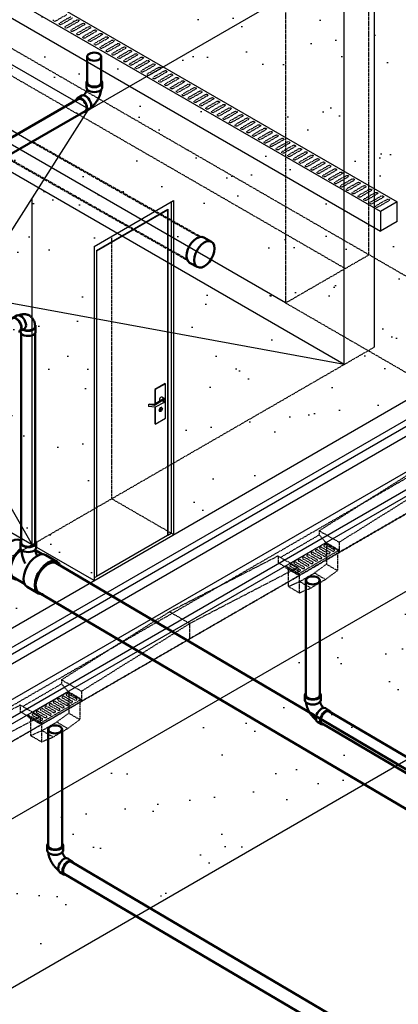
# Model space of a CAD drawing. Header units: inches. Extents: x -17970 to 20481, y 167 to 1796.
# Tile 14 of 29: x 1281 to 1376, y 651 to 899. Entities that reach past the tile are written whole.
import ezdxf

# ---------------------------------------------------------------- set-up
doc = ezdxf.new("R2010")
doc.units = ezdxf.units.IN
doc.header["$LTSCALE"] = 0.4
doc.header["$MEASUREMENT"] = 0
for name, pattern in [('Dash - 1_16_', [0.1875, 0.125, -0.0625]), ('Dot 1_32_', [0.03125, 0, -0.03125]), ('HIDDEN2', [0.1875, 0.125, -0.0625])]:
    doc.linetypes.add(name, pattern=pattern)
for name, color, linetype in [('G-ANNO-TTLB', 7, 'Continuous'), ('M-DETL-LIGHT', 1, 'Continuous'), ('P-PIPE', 3, 'Continuous')]:
    doc.layers.add(name, color=color, linetype=linetype)
doc.layers.add('M-SECT-PATT', color=9, linetype='Continuous', lineweight=18, true_color=0x808080)

# ---------------------------------------------------------------- blocks, each defined once
blk = doc.blocks.new('Bend - PVC - Sch 40 - DWV_USACE - Standard-V18-DRAINAGE ISOMETRIC')
at = {"layer": 'P-PIPE', "color": 90, "lineweight": 50}
for p, q in [((2353.53, -395.53), (2353.53, -396.75)), ((2357.48, -396.75), (2357.48, -395.53)), ((2359.72, -399.4), (2358.63, -398.78)), ((2356.68, -402.22), (2357.74, -402.83))]:
    blk.add_line(p, q, dxfattribs=at)
for points in [[(2353.74, -395.03, 0), (2353.59, -395.23, 0), (2353.53, -395.53, 0), (2353.59, -395.82, 0), (2353.79, -396.1, 0), (2354.11, -396.34, 0), (2354.52, -396.52, 0), (2354.99, -396.63, 0), (2355.5, -396.67, 0), (2356.02, -396.63, 0), (2356.49, -396.52, 0), (2356.9, -396.34, 0)], [(2356.9, -396.34, 0), (2357.22, -396.1, 0), (2357.42, -395.82, 0), (2357.48, -395.53, 0), (2357.42, -395.23, 0), (2357.27, -395.03, 0)], [(2356.9, -397.56, 0), (2356.49, -397.74, 0), (2356.02, -397.86, 0), (2355.5, -397.9, 0), (2354.99, -397.86, 0), (2354.52, -397.74, 0), (2354.11, -397.56, 0), (2353.79, -397.32, 0), (2353.59, -397.05, 0), (2353.53, -396.76, 0)], [(2353.79, -397.32, 0), (2353.8, -397.39, 0), (2353.82, -397.55, 0), (2353.85, -397.71, 0), (2353.88, -397.86, 0), (2353.92, -398.02, 0), (2353.96, -398.18, 0), (2354, -398.33, 0), (2354.05, -398.49, 0), (2354.1, -398.64, 0), (2354.16, -398.79, 0), (2354.22, -398.94, 0), (2354.28, -399.09, 0), (2354.35, -399.24, 0), (2354.42, -399.38, 0), (2354.49, -399.53, 0), (2354.57, -399.67, 0), (2354.65, -399.81, 0), (2354.74, -399.95, 0), (2354.83, -400.09, 0), (2354.92, -400.23, 0), (2355.01, -400.36, 0), (2355.11, -400.49, 0), (2355.21, -400.62, 0), (2355.31, -400.74, 0), (2355.41, -400.87, 0), (2355.52, -400.99, 0), (2355.63, -401.1, 0), (2355.75, -401.22, 0), (2355.86, -401.33, 0), (2355.98, -401.43, 0), (2356.1, -401.54, 0), (2356.23, -401.64, 0), (2356.32, -401.71, 0)], [(2357.48, -396.75, 0), (2357.42, -397.05, 0), (2357.22, -397.32, 0), (2356.9, -397.56, 0)], [(2357.32, -397.19, 0), (2357.33, -397.25, 0), (2357.35, -397.32, 0), (2357.37, -397.39, 0), (2357.4, -397.46, 0), (2357.42, -397.53, 0), (2357.45, -397.6, 0), (2357.48, -397.68, 0), (2357.52, -397.75, 0), (2357.55, -397.82, 0), (2357.59, -397.9, 0), (2357.63, -397.97, 0), (2357.67, -398.04, 0), (2357.71, -398.11, 0), (2357.76, -398.18, 0), (2357.8, -398.24, 0), (2357.85, -398.31, 0), (2357.89, -398.37, 0), (2357.94, -398.44, 0), (2357.99, -398.5, 0), (2358.04, -398.55, 0), (2358.09, -398.61, 0), (2358.19, -398.72, 0)], [(2357.67, -398.89, 0), (2358.03, -398.73, 0), (2358.37, -398.7, 0), (2358.63, -398.78, 0)], [(2356.68, -402.22, 0), (2356.68, -402.22, 0), (2356.46, -402.01, 0), (2356.32, -401.7, 0), (2356.27, -401.31, 0), (2356.32, -400.87, 0), (2356.46, -400.4, 0), (2356.68, -399.93, 0), (2356.97, -399.51, 0), (2357.31, -399.15, 0), (2357.67, -398.89, 0)], [(2358.73, -399.5, 0), (2358.37, -399.76, 0), (2358.03, -400.12, 0), (2357.74, -400.55, 0), (2357.52, -401.01, 0), (2357.38, -401.48, 0), (2357.33, -401.92, 0), (2357.38, -402.32, 0), (2357.52, -402.62, 0), (2357.74, -402.83, 0), (2358.03, -402.92, 0), (2358.19, -402.9, 0)], [(2360, -399.85, 0), (2359.94, -399.61, 0), (2359.72, -399.4, 0), (2359.43, -399.31, 0), (2359.09, -399.35, 0), (2358.73, -399.5, 0)]]:
    blk.add_polyline3d(points, dxfattribs=at)
blk = doc.blocks.new('Bend - PVC - Sch 40 - DWV_USACE - Standard-V30-DRAINAGE ISOMETRIC')
at = {"layer": 'P-PIPE', "color": 90, "lineweight": 50}
for p, q in [((1286.15, -165.68), (1286.15, -166.91)), ((1290.11, -166.91), (1290.11, -165.68)), ((1284.96, -168.98), (1283.9, -169.6)), ((1285.91, -173.01), (1286.97, -172.39))]:
    blk.add_line(p, q, dxfattribs=at)
for points in [[(1286.3, -165.28, 0), (1286.22, -165.38, 0), (1286.15, -165.68, 0), (1286.22, -165.98, 0), (1286.42, -166.25, 0), (1286.73, -166.49, 0)], [(1286.73, -166.49, 0), (1287.14, -166.67, 0), (1287.62, -166.78, 0), (1288.13, -166.82, 0), (1288.64, -166.78, 0), (1289.12, -166.67, 0), (1289.53, -166.49, 0), (1289.85, -166.25, 0), (1290.04, -165.98, 0), (1290.11, -165.68, 0), (1290.04, -165.38, 0), (1289.97, -165.28, 0)], [(1286.32, -167.35, 0), (1286.3, -167.41, 0), (1286.28, -167.48, 0), (1286.26, -167.55, 0), (1286.24, -167.63, 0), (1286.21, -167.7, 0), (1286.18, -167.77, 0), (1286.15, -167.85, 0), (1286.12, -167.92, 0), (1286.08, -167.99, 0), (1286.04, -168.07, 0), (1286, -168.14, 0), (1285.96, -168.21, 0), (1285.92, -168.28, 0), (1285.87, -168.35, 0), (1285.83, -168.42, 0), (1285.78, -168.49, 0), (1285.73, -168.56, 0), (1285.68, -168.62, 0), (1285.63, -168.68, 0), (1285.58, -168.74, 0), (1285.53, -168.79, 0), (1285.48, -168.85, 0), (1285.43, -168.89, 0), (1285.42, -168.9, 0)], [(1286.73, -167.71, 0), (1286.42, -167.48, 0), (1286.22, -167.2, 0), (1286.15, -166.91, 0)], [(1290.11, -166.91, 0), (1290.04, -167.2, 0), (1289.85, -167.48, 0), (1289.53, -167.71, 0), (1289.12, -167.89, 0), (1288.64, -168.01, 0), (1288.13, -168.05, 0), (1287.62, -168.01, 0), (1287.14, -167.89, 0), (1286.73, -167.71, 0)], [(1289.85, -167.48, 0), (1289.84, -167.55, 0), (1289.82, -167.71, 0), (1289.79, -167.87, 0), (1289.76, -168.03, 0), (1289.72, -168.18, 0), (1289.68, -168.34, 0), (1289.63, -168.5, 0), (1289.59, -168.65, 0), (1289.53, -168.8, 0), (1289.48, -168.96, 0), (1289.42, -169.11, 0), (1289.35, -169.26, 0), (1289.28, -169.41, 0), (1289.21, -169.56, 0), (1289.14, -169.7, 0), (1289.06, -169.85, 0), (1288.98, -169.99, 0), (1288.89, -170.13, 0), (1288.8, -170.27, 0), (1288.71, -170.4, 0), (1288.62, -170.54, 0), (1288.52, -170.67, 0), (1288.42, -170.8, 0), (1288.32, -170.93, 0), (1288.21, -171.05, 0), (1288.1, -171.17, 0), (1287.99, -171.29, 0), (1287.88, -171.4, 0), (1287.76, -171.51, 0), (1287.64, -171.62, 0), (1287.51, -171.73, 0), (1287.39, -171.83, 0), (1287.33, -171.87, 0)], [(1284.89, -169.7, 0), (1284.53, -169.55, 0), (1284.19, -169.51, 0), (1283.91, -169.6, 0), (1283.69, -169.8, 0), (1283.6, -170, 0)], [(1285.44, -173.09, 0), (1285.62, -173.1, 0), (1285.91, -173.02, 0), (1286.13, -172.81, 0), (1286.26, -172.5, 0), (1286.31, -172.12, 0), (1286.25, -171.67, 0), (1286.11, -171.2, 0), (1285.89, -170.74, 0), (1285.59, -170.32, 0), (1285.25, -169.96, 0), (1284.89, -169.7, 0)], [(1284.96, -168.98, 0), (1284.97, -168.97, 0), (1285.25, -168.89, 0), (1285.59, -168.92, 0), (1285.95, -169.08, 0)], [(1285.95, -169.08, 0), (1286.31, -169.34, 0), (1286.65, -169.69, 0), (1286.95, -170.12, 0), (1287.17, -170.58, 0), (1287.31, -171.05, 0), (1287.37, -171.49, 0), (1287.32, -171.88, 0), (1287.19, -172.19, 0), (1286.97, -172.39, 0)]]:
    blk.add_polyline3d(points, dxfattribs=at)
for centre, start, end in [((1287.17, -166.17), 126.6849, 134.3783), ((1289.1, -166.17), 45.6217, 53.3151)]:
    blk.add_arc(centre, 1.24, start, end, dxfattribs=at)
blk = doc.blocks.new('Tee Reducing Sanitary - PVC - Sch 40 - DWV - Standard-1119775-DRAINAGE ISOMETRIC ALTERNATE - PLAN 2')
at = {"layer": 'P-PIPE', "color": 90, "lineweight": 50}
for p, q in [((2240.76, -544.96), (2240.65, -545.02)), ((2236.88, -545.56), (2236.88, -546.79)), ((2240.84, -546.79), (2240.83, -545.56)), ((2234.4, -548.71), (2231.59, -550.36)), ((2236.97, -547.54), (2235.36, -548.49)), ((2239.77, -555.96), (2242.5, -554.35)), ((2242.65, -554.6), (2245.47, -552.95)), ((2236.3, -558.35), (2239.11, -556.69))]:
    blk.add_line(p, q, dxfattribs=at)
for points in [[(2237.46, -546.37, 0), (2237.87, -546.55, 0), (2238.34, -546.66, 0), (2238.86, -546.7, 0), (2239.37, -546.66, 0), (2239.84, -546.55, 0), (2240.25, -546.37, 0), (2240.57, -546.13, 0), (2240.77, -545.86, 0), (2240.83, -545.56, 0), (2240.77, -545.27, 0), (2240.57, -544.99, 0), (2240.48, -544.92, 0)], [(2240.77, -544.96, 0), (2241.44, -544.75, 0), (2242.23, -544.83, 0), (2243.08, -545.19, 0)], [(2237.08, -547.29, 0), (2237.07, -547.35, 0), (2237.05, -547.5, 0), (2237.02, -547.65, 0), (2236.99, -547.81, 0), (2236.95, -547.97, 0), (2236.91, -548.14, 0), (2236.86, -548.31, 0), (2236.81, -548.48, 0), (2236.75, -548.65, 0), (2236.68, -548.82, 0), (2236.68, -548.82, 0)], [(2237.16, -544.98, 0), (2237.14, -544.99, 0), (2236.94, -545.27, 0), (2236.88, -545.56, 0), (2236.94, -545.86, 0), (2237.14, -546.13, 0), (2237.46, -546.37, 0)], [(2237.46, -547.59, 0), (2237.14, -547.36, 0), (2236.94, -547.08, 0), (2236.88, -546.79, 0)], [(2240.84, -546.79, 0), (2240.77, -547.08, 0), (2240.57, -547.36, 0), (2240.26, -547.59, 0), (2239.85, -547.78, 0), (2239.37, -547.89, 0), (2238.86, -547.93, 0), (2238.34, -547.89, 0), (2237.87, -547.78, 0), (2237.46, -547.59, 0)], [(2240.58, -547.37, 0), (2240.57, -547.54, 0), (2240.54, -547.79, 0), (2240.5, -548.05, 0), (2240.46, -548.3, 0), (2240.41, -548.56, 0), (2240.35, -548.81, 0), (2240.28, -549.06, 0), (2240.21, -549.32, 0), (2240.13, -549.57, 0), (2240.04, -549.82, 0), (2239.95, -550.07, 0), (2239.85, -550.32, 0), (2239.75, -550.57, 0), (2239.64, -550.8, 0)], [(2240.63, -547.35, 0), (2241.06, -547.66, 0), (2241.81, -548.44, 0), (2242.45, -549.37, 0), (2242.94, -550.38, 0), (2243.26, -551.41, 0), (2243.37, -552.38, 0), (2243.27, -553.23, 0), (2242.97, -553.91, 0), (2242.49, -554.36, 0)], [(2241.83, -554.8, 0), (2241.97, -554.82, 0), (2242.64, -554.61, 0), (2243.16, -554.13, 0), (2243.48, -553.41, 0), (2243.58, -552.5, 0), (2243.46, -551.46, 0), (2243.12, -550.36, 0), (2242.59, -549.28, 0), (2241.91, -548.29, 0), (2241.11, -547.46, 0), (2240.72, -547.18, 0)], [(2243.08, -545.19, 0), (2243.93, -545.81, 0), (2244.72, -546.64, 0), (2245.41, -547.63, 0), (2245.93, -548.71, 0), (2246.27, -549.8, 0), (2246.39, -550.84, 0), (2246.29, -551.75, 0), (2245.97, -552.47, 0), (2245.46, -552.95, 0)], [(2234.41, -548.7, 0), (2235.09, -548.49, 0), (2235.87, -548.57, 0), (2236.72, -548.93, 0)], [(2236.72, -548.93, 0), (2237.57, -549.55, 0), (2238.36, -550.38, 0), (2239.05, -551.37, 0), (2239.58, -552.45, 0), (2239.91, -553.55, 0), (2240.03, -554.59, 0), (2239.93, -555.5, 0), (2239.61, -556.22, 0), (2239.11, -556.69, 0)], [(2233.91, -550.59, 0), (2233.06, -550.23, 0), (2232.27, -550.15, 0), (2231.6, -550.36, 0), (2231.09, -550.84, 0), (2231.02, -551, 0)], [(2235.1, -558.51, 0), (2235.61, -558.56, 0), (2236.29, -558.36, 0), (2236.8, -557.88, 0), (2237.12, -557.16, 0), (2237.22, -556.25, 0), (2237.1, -555.21, 0), (2236.76, -554.11, 0), (2236.23, -553.03, 0), (2235.55, -552.04, 0), (2234.76, -551.21, 0), (2233.91, -550.59, 0)]]:
    blk.add_polyline3d(points, dxfattribs=at)
blk = doc.blocks.new('Bend - PVC - Sch 40 - DWV_USACE - Standard-1148485-DRAINAGE ISOMETRIC')
at = {"layer": 'P-PIPE', "color": 90, "lineweight": 50}
for p, q in [((954.17, 389.69), (952.05, 390.91)), ((943.11, 385.74), (943.11, 383.29)), ((948.45, 384.66), (950.57, 383.44)), ((950.32, 383.29), (950.32, 383.58))]:
    blk.add_line(p, q, dxfattribs=at)
for points in [[(946.09, 390.9, 0), (945.8, 390.72, 0), (945.52, 390.51, 0), (945.26, 390.3, 0), (945.02, 390.06, 0), (944.79, 389.81, 0), (944.58, 389.56, 0), (944.4, 389.29, 0), (944.23, 389.02, 0), (944.08, 388.74, 0), (943.94, 388.46, 0), (943.83, 388.18, 0), (943.73, 387.89, 0), (943.64, 387.61, 0), (943.57, 387.33, 0), (943.51, 387.04, 0), (943.47, 386.76, 0), (943.44, 386.48, 0), (943.42, 386.2, 0), (943.4, 385.92, 0), (943.4, 385.74, 0)], [(946.09, 390.9, 0), (946.4, 391.06, 0), (946.71, 391.2, 0), (947.03, 391.32, 0), (947.36, 391.41, 0), (947.69, 391.49, 0), (948.01, 391.54, 0), (948.34, 391.57, 0), (948.66, 391.58, 0), (948.97, 391.57, 0), (949.28, 391.54, 0), (949.58, 391.5, 0), (949.88, 391.45, 0), (950.17, 391.38, 0), (950.45, 391.3, 0), (950.73, 391.2, 0), (950.99, 391.1, 0), (951.13, 391.04, 0)], [(948.45, 384.66, 0), (948.45, 384.66, 0), (948.04, 385.04, 0), (947.79, 385.6, 0), (947.7, 386.31, 0), (947.79, 387.13, 0), (948.04, 387.98, 0), (948.45, 388.83, 0), (948.97, 389.6, 0), (949.59, 390.25, 0), (950.25, 390.73, 0)], [(952.37, 389.51, 0), (951.71, 389.03, 0), (951.09, 388.38, 0), (950.57, 387.6, 0), (950.16, 386.76, 0), (949.91, 385.9, 0), (949.82, 385.09, 0), (949.91, 384.38, 0), (950.17, 383.82, 0), (950.57, 383.44, 0), (951.1, 383.28, 0), (951.32, 383.3, 0)], [(950.25, 390.73, 0), (950.91, 391.01, 0), (951.52, 391.07, 0), (952.05, 390.91, 0), (952.05, 390.91, 0)], [(954.67, 389.1, 0), (954.58, 389.31, 0), (954.17, 389.68, 0), (953.64, 389.85, 0), (953.03, 389.79, 0), (952.37, 389.51, 0)], [(943.44, 386.56, 0), (943.23, 386.28, 0), (943.11, 385.74, 0), (943.23, 385.2, 0), (943.59, 384.7, 0), (944.17, 384.27, 0), (944.91, 383.94, 0), (945.78, 383.73, 0), (946.71, 383.66, 0), (947.65, 383.73, 0), (948.52, 383.94, 0), (949.14, 384.21, 0)], [(943.41, 385.77, 0), (943.43, 385.47, 0), (943.57, 385.13, 0), (943.82, 384.81, 0), (944.17, 384.52, 0), (944.6, 384.27, 0), (945.1, 384.07, 0), (945.66, 383.93, 0), (946.26, 383.84, 0), (946.87, 383.83, 0), (947.47, 383.88, 0), (948.05, 383.99, 0), (948.59, 384.16, 0), (948.93, 384.33, 0)], [(949.26, 381.82, 0), (948.52, 381.49, 0), (947.65, 381.28, 0), (946.71, 381.21, 0), (945.78, 381.28, 0), (944.91, 381.49, 0), (944.17, 381.82, 0), (943.59, 382.25, 0), (943.23, 382.75, 0), (943.11, 383.27, 0)], [(950.32, 383.29, 0), (950.2, 382.75, 0), (949.84, 382.25, 0), (949.26, 381.82, 0)]]:
    blk.add_polyline3d(points, dxfattribs=at)
blk = doc.blocks.new('ALTERNATE ISOMETRIC')
at = {"layer": 'M-SECT-PATT', "lineweight": -3}
h = blk.add_hatch(dxfattribs=at)
h.set_pattern_fill('AR-SAND', color=256, scale=12)
h.paths.add_polyline_path([(1848.87, 984.33), (1848.87, 1026.84), (1200.87, 652.71), (1200.87, 610.21)])
h = blk.add_hatch(dxfattribs=at)
h.set_pattern_fill('AR-SAND', color=256, scale=12)
h.paths.add_polyline_path([(1159.3, 676.71), (1159.3, 719.44), (1183.3, 733.29), (1213.3, 779.63), (1213.3, 907.04), (1215.9, 905.54), (1215.9, 904.18), (1217.75, 903.11), (1220.11, 903.11), (1231.85, 896.33), (1231.85, 894.97), (1233.71, 893.9), (1236.06, 893.9), (1241.58, 890.71), (1241.58, 889.83), (1243.66, 888.62), (1245.74, 889.83), (1245.74, 890.71), (1248.63, 892.38), (1250.98, 892.38), (1252.84, 893.45), (1252.84, 894.81), (1264.58, 901.59), (1266.94, 901.59), (1268.79, 902.66), (1268.79, 904.02), (1280.54, 910.8), (1282.89, 910.8), (1284.74, 911.87), (1284.74, 913.23), (1296.49, 920.01), (1298.84, 920.01), (1300.7, 921.08), (1300.7, 922.44), (1312.44, 929.22), (1314.8, 929.22), (1316.65, 930.29), (1316.65, 931.65), (1328.4, 938.43), (1330.75, 938.43), (1332.61, 939.5), (1332.61, 940.86), (1344.35, 947.64), (1346.7, 947.64), (1348.56, 948.71), (1348.56, 950.07), (1360.3, 956.86), (1362.66, 956.86), (1364.51, 957.93), (1364.51, 959.28), (1376.26, 966.07), (1378.61, 966.07), (1380.47, 967.14), (1380.47, 968.5), (1392.21, 975.28), (1394.57, 975.28), (1396.42, 976.35), (1396.42, 977.71), (1407.9, 984.33), (1407.9, 817.24), (1404.9, 815.51), (1402.3, 817.01), (1319.76, 769.36), (1319.76, 853.36), (1299.76, 841.81), (1299.76, 757.81)])
at = {"layer": 'M-DETL-LIGHT'}
for p, q in [((558.18, 1325.24), (1376.03, 853.05)), ((1371.79, 850.6), (553.94, 1322.79)), ((553.94, 1317.89), (1371.79, 845.7)), ((1376.03, 853.05), (1371.79, 850.6)), ((1376.03, 848.15), (1376.03, 853.05)), ((1371.79, 850.6), (1371.79, 845.7)), ((1376.03, 848.15), (1371.79, 845.7))]:
    blk.add_line(p, q, dxfattribs=at)
at = {"layer": 'M-DETL-LIGHT', "linetype": 'HIDDEN2'}
for p, q in [((1292.88, 900.15), (1290.04, 898.53)), ((1293.89, 899.63), (1291.1, 898.04)), ((1294.36, 899.3), (1291.51, 897.67)), ((1295.36, 898.78), (1292.57, 897.19)), ((1295.83, 898.45), (1292.99, 896.82)), ((1296.84, 897.93), (1294.05, 896.34)), ((1297.3, 897.6), (1294.46, 895.97)), ((1298.31, 897.08), (1295.52, 895.49)), ((1298.78, 896.74), (1295.94, 895.12)), ((1299.79, 896.23), (1297, 894.63)), ((1300.25, 895.89), (1297.41, 894.27)), ((1301.26, 895.38), (1298.47, 893.78)), ((1301.73, 895.04), (1298.89, 893.42)), ((1302.73, 894.53), (1299.94, 892.93)), ((1303.2, 894.19), (1300.36, 892.57)), ((1304.21, 893.68), (1301.42, 892.08)), ((1304.67, 893.34), (1301.83, 891.72)), ((1305.68, 892.83), (1302.89, 891.23)), ((1306.15, 892.49), (1303.31, 890.86)), ((1307.16, 891.97), (1304.37, 890.38)), ((1307.62, 891.64), (1304.78, 890.01)), ((1308.63, 891.12), (1305.84, 889.53)), ((1309.1, 890.79), (1306.26, 889.16)), ((1310.11, 890.27), (1307.32, 888.68)), ((1310.57, 889.94), (1307.73, 888.31)), ((1311.58, 889.42), (1308.79, 887.83)), ((1312.05, 889.08), (1309.21, 887.46)), ((1313.05, 888.57), (1310.26, 886.97)), ((1313.52, 888.23), (1310.68, 886.61)), ((1314.53, 887.72), (1311.74, 886.12)), ((1314.99, 887.38), (1312.15, 885.76)), ((1316, 886.87), (1313.21, 885.27)), ((1316.47, 886.53), (1313.63, 884.91)), ((1317.48, 886.02), (1314.69, 884.42)), ((1317.94, 885.68), (1315.1, 884.06)), ((1318.95, 885.16), (1316.16, 883.57)), ((1319.42, 884.83), (1316.58, 883.2)), ((1320.43, 884.31), (1317.64, 882.72)), ((1320.89, 883.98), (1318.05, 882.35)), ((1321.9, 883.46), (1319.11, 881.87)), ((1322.37, 883.13), (1319.52, 881.5)), ((1323.37, 882.61), (1320.58, 881.02)), ((1323.84, 882.28), (1321, 880.65)), ((1324.85, 881.76), (1322.06, 880.16)), ((1325.31, 881.42), (1322.47, 879.8)), ((1326.32, 880.91), (1323.53, 879.31)), ((1326.79, 880.57), (1323.95, 878.95)), ((1327.8, 880.06), (1325.01, 878.46)), ((1328.26, 879.72), (1325.42, 878.1)), ((1329.27, 879.21), (1326.48, 877.61)), ((1329.74, 878.87), (1326.9, 877.25)), ((1330.75, 878.36), (1327.96, 876.76)), ((1331.21, 878.02), (1328.37, 876.39)), ((1332.22, 877.5), (1329.43, 875.91)), ((1332.69, 877.17), (1329.84, 875.54)), ((1333.69, 876.65), (1330.9, 875.06)), ((1334.16, 876.32), (1331.32, 874.69)), ((1335.17, 875.8), (1332.38, 874.21)), ((1335.63, 875.47), (1332.79, 873.84)), ((1336.64, 874.95), (1333.85, 873.36)), ((1337.11, 874.61), (1334.27, 872.99)), ((1338.12, 874.1), (1335.33, 872.5)), ((1338.58, 873.76), (1335.74, 872.14)), ((1339.59, 873.25), (1336.8, 871.65)), ((1340.06, 872.91), (1337.22, 871.29)), ((1341.07, 872.4), (1338.27, 870.8)), ((1341.53, 872.06), (1338.69, 870.44)), ((1342.54, 871.55), (1339.75, 869.95)), ((1343.01, 871.21), (1340.16, 869.59)), ((1344.01, 870.7), (1341.22, 869.1)), ((1344.48, 870.36), (1341.64, 868.73)), ((1345.49, 869.84), (1342.7, 868.25)), ((1345.95, 869.51), (1343.11, 867.88)), ((1346.96, 868.99), (1344.17, 867.4)), ((1347.43, 868.66), (1344.59, 867.03)), ((1348.44, 868.14), (1345.65, 866.55)), ((1348.9, 867.81), (1346.06, 866.18)), ((1349.91, 867.29), (1347.12, 865.7)), ((1350.38, 866.95), (1347.54, 865.33)), ((1351.38, 866.44), (1348.59, 864.84)), ((1351.85, 866.1), (1349.01, 864.48)), ((1352.86, 865.59), (1350.07, 863.99)), ((1353.33, 865.25), (1350.48, 863.63)), ((1354.33, 864.74), (1351.54, 863.14)), ((1354.8, 864.4), (1351.96, 862.78)), ((1355.81, 863.89), (1353.02, 862.29)), ((1356.27, 863.55), (1353.43, 861.93)), ((1357.28, 863.03), (1354.49, 861.44)), ((1357.75, 862.7), (1354.91, 861.07)), ((1358.76, 862.18), (1355.97, 860.59)), ((1359.22, 861.85), (1356.38, 860.22)), ((1360.23, 861.33), (1357.44, 859.74)), ((1360.7, 861), (1357.86, 859.37)), ((1361.7, 860.48), (1358.91, 858.89)), ((1362.17, 860.14), (1359.33, 858.52)), ((1363.18, 859.63), (1360.39, 858.03)), ((1363.64, 859.29), (1360.8, 857.67)), ((1364.65, 858.78), (1361.86, 857.18)), ((1365.12, 858.44), (1362.28, 856.82)), ((1366.13, 857.93), (1363.34, 856.33)), ((1366.59, 857.59), (1363.75, 855.97)), ((1367.6, 857.08), (1364.81, 855.48)), ((1368.07, 856.74), (1365.23, 855.12)), ((1369.08, 856.23), (1366.29, 854.63)), ((1369.54, 855.89), (1366.7, 854.26)), ((1370.55, 855.37), (1367.76, 853.78)), ((1371.02, 855.04), (1368.18, 853.41)), ((1372.02, 854.52), (1369.23, 852.93)), ((1372.49, 854.19), (1369.65, 852.56)), ((1373.5, 853.67), (1370.71, 852.08)), ((1373.96, 853.34), (1371.12, 851.71)), ((1361.43, 764.94), (1416.14, 796.53)), ((1356.4, 770.31), (1383.57, 787.43)), ((1361.43, 767.44), (1388.67, 784.46)), ((1346.65, 763.6), (1356.4, 769.29)), ((1356.4, 770.31), (1356.4, 769.29)), ((1356.4, 770.31), (1361.43, 767.44)), ((1358.1, 767.35), (1356.4, 769.29)), ((1349.2, 762.15), (1358.11, 767.34)), ((1351.06, 759.4), (1361.43, 765.45)), ((1355.97, 765.49), (1358, 764.33)), ((1356.61, 765.77), (1358.66, 764.59)), ((1357.04, 766.12), (1359.07, 764.96)), ((1357.68, 766.39), (1359.73, 765.22)), ((1357.91, 767.23), (1361.23, 765.33)), ((1358.1, 767.35), (1361.43, 765.45)), ((1358.12, 766.75), (1360.15, 765.59)), ((1358.21, 766.67), (1358.21, 761.9)), ((1361.43, 767.44), (1361.43, 764.94)), ((1346.04, 763.95), (1318.72, 749.93)), ((1346.04, 763.95), (1346.04, 762.28)), ((1346.04, 763.95), (1351.06, 761.08)), ((1351.35, 759.07), (1361.23, 764.83)), ((1351.67, 762.99), (1353.7, 761.83)), ((1352.31, 763.26), (1354.36, 762.09)), ((1352.75, 763.62), (1354.78, 762.46)), ((1353.39, 763.89), (1355.44, 762.72)), ((1353.82, 764.24), (1355.85, 763.08)), ((1354.46, 764.51), (1356.51, 763.34)), ((1354.9, 764.87), (1356.93, 763.71)), ((1355.54, 765.14), (1357.58, 763.97)), ((1360.99, 764.69), (1360.99, 760.28)), ((1361.23, 765.33), (1361.23, 764.83)), ((1351.06, 761.08), (1323.82, 746.96)), ((1346.04, 762.28), (1351.06, 759.4)), ((1348.03, 761.47), (1351.35, 759.57)), ((1348.03, 761.47), (1348.03, 760.96)), ((1348.03, 760.96), (1351.35, 759.07)), ((1348.6, 760.64), (1348.6, 756.3)), ((1349.09, 761.38), (1351.14, 760.21)), ((1349.53, 761.74), (1351.56, 760.58)), ((1350.17, 762.01), (1352.21, 760.84)), ((1350.6, 762.36), (1352.63, 761.2)), ((1351.06, 761.08), (1351.06, 759.4)), ((1351.24, 762.64), (1353.29, 761.46)), ((1355.18, 759.68), (1358.21, 761.9)), ((1360.99, 760.28), (1358.21, 761.9)), ((1296.58, 727.44), (1351.29, 759.03)), ((1351.35, 759.57), (1351.35, 759.07)), ((1351.38, 759.08), (1351.38, 754.68)), ((1351.5, 757.53), (1355.18, 759.68)), ((1354.28, 755.91), (1357.96, 758.06)), ((1357.96, 758.06), (1355.18, 759.68)), ((1357.96, 758.06), (1360.99, 760.28)), ((1348.6, 756.3), (1351.5, 757.53)), ((1351.38, 754.68), (1348.6, 756.3)), ((1351.38, 754.68), (1354.28, 755.91)), ((1354.28, 755.91), (1351.5, 757.53)), ((1291.55, 732.82), (1318.72, 749.93)), ((1323.82, 746.96), (1318.72, 749.93)), ((1296.58, 729.95), (1323.82, 746.96)), ((1323.82, 743.17), (1323.82, 746.96)), ((1281.8, 726.11), (1291.55, 731.79)), ((1291.55, 732.82), (1291.55, 731.79)), ((1291.55, 732.82), (1296.58, 729.95)), ((1293.25, 729.85), (1291.55, 731.79)), ((1284.35, 724.65), (1293.26, 729.85)), ((1292.19, 728.62), (1294.22, 727.46)), ((1292.83, 728.9), (1294.88, 727.72)), ((1293.06, 729.73), (1296.38, 727.83)), ((1293.25, 729.85), (1296.58, 727.95)), ((1293.27, 729.25), (1295.3, 728.09)), ((1293.36, 729.17), (1293.36, 724.41)), ((1296.58, 729.95), (1296.58, 727.44)), ((1281.19, 726.45), (1253.87, 712.17)), ((1281.19, 726.45), (1281.19, 724.78)), ((1281.19, 726.45), (1286.21, 723.58)), ((1286.21, 721.91), (1296.38, 727.83)), ((1286.5, 721.57), (1296.38, 727.33)), ((1287.9, 726.12), (1289.93, 724.96)), ((1288.54, 726.39), (1290.59, 725.22)), ((1288.97, 726.75), (1291, 725.59)), ((1289.61, 727.02), (1291.66, 725.85)), ((1290.05, 727.37), (1292.08, 726.21)), ((1290.69, 727.64), (1292.73, 726.47)), ((1291.12, 728), (1293.15, 726.84)), ((1291.76, 728.27), (1293.81, 727.1)), ((1296.14, 727.19), (1296.14, 722.79)), ((1296.38, 727.83), (1296.38, 727.33)), ((1286.21, 723.58), (1258.97, 709.2)), ((1281.19, 724.78), (1286.21, 721.91)), ((1283.18, 723.97), (1286.5, 722.07)), ((1283.18, 723.97), (1283.18, 723.47)), ((1283.18, 723.47), (1286.5, 721.57)), ((1284.24, 723.89), (1286.29, 722.72)), ((1284.68, 724.24), (1286.71, 723.08)), ((1285.32, 724.51), (1287.36, 723.34)), ((1285.75, 724.87), (1287.78, 723.71)), ((1286.21, 723.58), (1286.21, 721.91)), ((1286.39, 725.14), (1288.44, 723.97)), ((1286.82, 725.49), (1288.85, 724.33)), ((1287.46, 725.77), (1289.51, 724.59)), ((1290.33, 722.18), (1293.36, 724.41)), ((1296.14, 722.79), (1293.36, 724.41)), ((1231.73, 689.96), (1286.46, 721.56)), ((1283.75, 723.14), (1283.75, 718.8)), ((1286.5, 722.07), (1286.5, 721.57)), ((1286.53, 721.59), (1286.53, 717.18)), ((1286.65, 720.03), (1290.33, 722.18)), ((1293.11, 720.56), (1290.33, 722.18)), ((1293.11, 720.56), (1296.14, 722.79)), ((1283.75, 718.8), (1286.65, 720.03)), ((1286.53, 717.18), (1283.75, 718.8)), ((1286.53, 717.18), (1289.43, 718.41)), ((1289.43, 718.41), (1286.65, 720.03)), ((1289.43, 718.41), (1293.11, 720.56))]:
    blk.add_line(p, q, dxfattribs=at)
at = {"layer": 'M-DETL-LIGHT', "linetype": 'HIDDEN2', "extrusion": (0, 0, -1)}
for centre, major_axis, ratio, start_param, end_param in [((1289.85, 898.72), (0.355, 0.042), 0.675017, 0.920266, 4.095331), ((1291.33, 897.87), (0.355, 0.042), 0.675017, 0.920266, 4.095331), ((1292.8, 897.02), (0.355, 0.042), 0.675017, 0.920266, 4.095331), ((1295.59, 898.61), (0.355, 0.042), 0.675017, 4.095331, 7.203451), ((1297.07, 897.76), (0.355, 0.042), 0.675017, 4.095331, 7.203451), ((1298.54, 896.91), (0.355, 0.042), 0.675017, 4.095331, 7.203451), ((1294.28, 896.17), (0.355, 0.042), 0.675017, 0.920266, 4.095331), ((1295.75, 895.31), (0.355, 0.042), 0.675017, 0.920266, 4.095331), ((1297.22, 894.46), (0.355, 0.042), 0.675017, 0.920266, 4.095331), ((1300.01, 896.06), (0.355, 0.042), 0.675017, 4.095331, 7.203451), ((1301.49, 895.21), (0.355, 0.042), 0.675017, 4.095331, 7.203451), ((1302.96, 894.36), (0.355, 0.042), 0.675017, 4.095331, 7.203451), ((1298.7, 893.61), (0.355, 0.042), 0.675017, 0.920266, 4.095331), ((1300.17, 892.76), (0.355, 0.042), 0.675017, 0.920266, 4.095331), ((1301.65, 891.91), (0.355, 0.042), 0.675017, 0.920266, 4.095331), ((1304.44, 893.51), (0.355, 0.042), 0.675017, 4.095331, 7.203451), ((1305.91, 892.65), (0.355, 0.042), 0.675017, 4.095331, 7.203451), ((1307.39, 891.8), (0.355, 0.042), 0.675017, 4.095331, 7.203451), ((1303.12, 891.06), (0.355, 0.042), 0.675017, 0.920266, 4.095331), ((1304.6, 890.21), (0.355, 0.042), 0.675017, 0.920266, 4.095331), ((1306.07, 889.36), (0.355, 0.042), 0.675017, 0.920266, 4.095331), ((1308.86, 890.95), (0.355, 0.042), 0.675017, 4.095331, 7.203451), ((1310.33, 890.1), (0.355, 0.042), 0.675017, 4.095331, 7.203451), ((1311.81, 889.25), (0.355, 0.042), 0.675017, 4.095331, 7.203451), ((1307.54, 888.51), (0.355, 0.042), 0.675017, 0.920266, 4.095331), ((1309.02, 887.65), (0.355, 0.042), 0.675017, 0.920266, 4.095331), ((1310.49, 886.8), (0.355, 0.042), 0.675017, 0.920266, 4.095331), ((1313.28, 888.4), (0.355, 0.042), 0.675017, 4.095331, 7.203451), ((1314.76, 887.55), (0.355, 0.042), 0.675017, 4.095331, 7.203451), ((1316.23, 886.7), (0.355, 0.042), 0.675017, 4.095331, 7.203451), ((1311.97, 885.95), (0.355, 0.042), 0.675017, 0.920266, 4.095331), ((1313.44, 885.1), (0.355, 0.042), 0.675017, 0.920266, 4.095331), ((1314.92, 884.25), (0.355, 0.042), 0.675017, 0.920266, 4.095331), ((1317.71, 885.84), (0.355, 0.042), 0.675017, 4.095331, 7.203451), ((1319.18, 884.99), (0.355, 0.042), 0.675017, 4.095331, 7.203451), ((1320.65, 884.14), (0.355, 0.042), 0.675017, 4.095331, 7.203451), ((1316.39, 883.4), (0.355, 0.042), 0.675017, 0.920266, 4.095331), ((1317.86, 882.55), (0.355, 0.042), 0.675017, 0.920266, 4.095331), ((1322.13, 883.29), (0.355, 0.042), 0.675017, 4.095331, 7.203451), ((1323.6, 882.44), (0.355, 0.042), 0.675017, 4.095331, 7.203451), ((1319.34, 881.7), (0.355, 0.042), 0.675017, 0.920266, 4.095331), ((1320.81, 880.84), (0.355, 0.042), 0.675017, 0.920266, 4.095331), ((1322.29, 879.99), (0.355, 0.042), 0.675017, 0.920266, 4.095331), ((1325.08, 881.59), (0.355, 0.042), 0.675017, 4.095331, 7.203451), ((1326.55, 880.74), (0.355, 0.042), 0.675017, 4.095331, 7.203451), ((1328.03, 879.89), (0.355, 0.042), 0.675017, 4.095331, 7.203451), ((1323.76, 879.14), (0.355, 0.042), 0.675017, 0.920266, 4.095331), ((1325.24, 878.29), (0.355, 0.042), 0.675017, 0.920266, 4.095331), ((1326.71, 877.44), (0.355, 0.042), 0.675017, 0.920266, 4.095331), ((1329.5, 879.04), (0.355, 0.042), 0.675017, 4.095331, 7.203451), ((1330.97, 878.18), (0.355, 0.042), 0.675017, 4.095331, 7.203451), ((1332.45, 877.33), (0.355, 0.042), 0.675017, 4.095331, 7.203451), ((1328.18, 876.59), (0.355, 0.042), 0.675017, 0.920266, 4.095331), ((1329.66, 875.74), (0.355, 0.042), 0.675017, 0.920266, 4.095331), ((1331.13, 874.89), (0.355, 0.042), 0.675017, 0.920266, 4.095331), ((1333.92, 876.48), (0.355, 0.042), 0.675017, 4.095331, 7.203451), ((1335.4, 875.63), (0.355, 0.042), 0.675017, 4.095331, 7.203451), ((1336.87, 874.78), (0.355, 0.042), 0.675017, 4.095331, 7.203451), ((1332.61, 874.04), (0.355, 0.042), 0.675017, 0.920266, 4.095331), ((1334.08, 873.18), (0.355, 0.042), 0.675017, 0.920266, 4.095331), ((1335.55, 872.33), (0.355, 0.042), 0.675017, 0.920266, 4.095331), ((1338.35, 873.93), (0.355, 0.042), 0.675017, 4.095331, 7.203451), ((1339.82, 873.08), (0.355, 0.042), 0.675017, 4.095331, 7.203451), ((1341.29, 872.23), (0.355, 0.042), 0.675017, 4.095331, 7.203451), ((1337.03, 871.48), (0.355, 0.042), 0.675017, 0.920266, 4.095331), ((1338.5, 870.63), (0.355, 0.042), 0.675017, 0.920266, 4.095331), ((1339.98, 869.78), (0.355, 0.042), 0.675017, 0.920266, 4.095331), ((1342.77, 871.38), (0.355, 0.042), 0.675017, 4.095331, 7.203451), ((1344.24, 870.52), (0.355, 0.042), 0.675017, 4.095331, 7.203451), ((1345.72, 869.67), (0.355, 0.042), 0.675017, 4.095331, 7.203451), ((1341.45, 868.93), (0.355, 0.042), 0.675017, 0.920266, 4.095331), ((1342.93, 868.08), (0.355, 0.042), 0.675017, 0.920266, 4.095331), ((1344.4, 867.23), (0.355, 0.042), 0.675017, 0.920266, 4.095331), ((1347.19, 868.82), (0.355, 0.042), 0.675017, 4.095331, 7.203451), ((1348.66, 867.97), (0.355, 0.042), 0.675017, 4.095331, 7.203451), ((1350.14, 867.12), (0.355, 0.042), 0.675017, 4.095331, 7.203451), ((1345.87, 866.38), (0.355, 0.042), 0.675017, 0.920266, 4.095331), ((1347.35, 865.52), (0.355, 0.042), 0.675017, 0.920266, 4.095331), ((1348.82, 864.67), (0.355, 0.042), 0.675017, 0.920266, 4.095331), ((1351.61, 866.27), (0.355, 0.042), 0.675017, 4.095331, 7.203451), ((1353.09, 865.42), (0.355, 0.042), 0.675017, 4.095331, 7.203451), ((1354.56, 864.57), (0.355, 0.042), 0.675017, 4.095331, 7.203451), ((1350.3, 863.82), (0.355, 0.042), 0.675017, 0.920266, 4.095331), ((1351.77, 862.97), (0.355, 0.042), 0.675017, 0.920266, 4.095331), ((1353.25, 862.12), (0.355, 0.042), 0.675017, 0.920266, 4.095331), ((1356.04, 863.71), (0.355, 0.042), 0.675017, 4.095331, 7.203451), ((1357.51, 862.86), (0.355, 0.042), 0.675017, 4.095331, 7.203451), ((1358.98, 862.01), (0.355, 0.042), 0.675017, 4.095331, 7.203451), ((1354.72, 861.27), (0.355, 0.042), 0.675017, 0.920266, 4.095331), ((1356.19, 860.42), (0.355, 0.042), 0.675017, 0.920266, 4.095331), ((1357.67, 859.57), (0.355, 0.042), 0.675017, 0.920266, 4.095331), ((1360.46, 861.16), (0.355, 0.042), 0.675017, 4.095331, 7.203451), ((1361.93, 860.31), (0.355, 0.042), 0.675017, 4.095331, 7.203451), ((1363.41, 859.46), (0.355, 0.042), 0.675017, 4.095331, 7.203451), ((1359.14, 858.71), (0.355, 0.042), 0.675017, 0.920266, 4.095331), ((1360.62, 857.86), (0.355, 0.042), 0.675017, 0.920266, 4.095331), ((1362.09, 857.01), (0.355, 0.042), 0.675017, 0.920266, 4.095331), ((1364.88, 858.61), (0.355, 0.042), 0.675017, 4.095331, 7.203451), ((1366.36, 857.76), (0.355, 0.042), 0.675017, 4.095331, 7.203451), ((1367.83, 856.91), (0.355, 0.042), 0.675017, 4.095331, 7.203451), ((1363.57, 856.16), (0.355, 0.042), 0.675017, 0.920266, 4.095331), ((1365.04, 855.31), (0.355, 0.042), 0.675017, 0.920266, 4.095331), ((1366.51, 854.46), (0.355, 0.042), 0.675017, 0.920266, 4.095331), ((1369.3, 856.05), (0.355, 0.042), 0.675017, 4.095331, 7.203451), ((1370.78, 855.2), (0.355, 0.042), 0.675017, 4.095331, 7.203451), ((1367.99, 853.61), (0.355, 0.042), 0.675017, 0.920266, 4.095331), ((1369.46, 852.76), (0.355, 0.042), 0.675017, 0.920266, 4.095331), ((1372.25, 854.35), (0.355, 0.042), 0.675017, 4.095331, 7.203451), ((1373.73, 853.5), (0.355, 0.042), 0.675017, 4.095331, 7.203451), ((1370.94, 851.91), (0.355, 0.042), 0.675017, 0.920266, 4.095331), ((1354.8, 757.83), (-1.6, 0), 0.6329, 0, 3.141593), ((1289.95, 720.33), (-1.6, 0), 0.6329, 0, 3.141593)]:
    blk.add_ellipse(centre, major_axis=major_axis, ratio=ratio, start_param=start_param, end_param=end_param, dxfattribs=at)
at = {"layer": 'M-DETL-LIGHT', "linetype": 'HIDDEN2'}
for centre, start_param, end_param in [((1355.77, 765.31), 4.095331, 7.203451), ((1356.85, 765.93), 4.095331, 7.203451), ((1357.92, 766.56), 4.095331, 7.203451), ((1359.92, 765.41), 0.920266, 4.095331), ((1351.48, 762.8), 4.095331, 7.203451), ((1352.55, 763.43), 4.095331, 7.203451), ((1353.62, 764.05), 4.095331, 7.203451), ((1354.7, 764.68), 4.095331, 7.203451), ((1355.62, 762.91), 0.920266, 4.095331), ((1356.7, 763.54), 0.920266, 4.095331), ((1357.77, 764.16), 0.920266, 4.095331), ((1358.84, 764.79), 0.920266, 4.095331), ((1349.33, 761.55), 4.095331, 7.203451), ((1350.4, 762.17), 4.095331, 7.203451), ((1351.33, 760.41), 0.920266, 4.095331), ((1352.4, 761.03), 0.920266, 4.095331), ((1353.47, 761.66), 0.920266, 4.095331), ((1354.55, 762.28), 0.920266, 4.095331), ((1292, 728.43), 4.095331, 7.203451), ((1293.07, 729.06), 4.095331, 7.203451), ((1287.7, 725.93), 4.095331, 7.203451), ((1288.77, 726.56), 4.095331, 7.203451), ((1289.85, 727.18), 4.095331, 7.203451), ((1290.92, 727.81), 4.095331, 7.203451), ((1291.85, 726.04), 0.920266, 4.095331), ((1292.92, 726.67), 0.920266, 4.095331), ((1293.99, 727.29), 0.920266, 4.095331), ((1295.07, 727.92), 0.920266, 4.095331), ((1284.48, 724.05), 4.095331, 7.203451), ((1285.55, 724.68), 4.095331, 7.203451), ((1286.63, 725.3), 4.095331, 7.203451), ((1287.55, 723.54), 0.920266, 4.095331), ((1288.62, 724.16), 0.920266, 4.095331), ((1289.7, 724.79), 0.920266, 4.095331), ((1290.77, 725.41), 0.920266, 4.095331), ((1286.48, 722.91), 0.920266, 4.095331)]:
    blk.add_ellipse(centre, major_axis=(-0.355, 0.042), ratio=0.675017, start_param=start_param, end_param=end_param, dxfattribs=at)
at = {"layer": 'M-DETL-LIGHT'}
for centre in [(1354.8, 757.83), (1289.95, 720.33)]:
    blk.add_ellipse(centre, major_axis=(-1.6, 0), ratio=0.6329, start_param=0, end_param=3.141593, dxfattribs=at)
at = {"layer": 'M-SECT-PATT', "linetype": 'HIDDEN2', "lineweight": -3}
for p, q in [((1368.93, 839.74), (537.54, 1319.74)), ((1368.93, 839.74), (1368.93, 1155.79)), ((1347.93, 1119.57), (1347.93, 827.62)), ((1362.93, 836.28), (1136.78, 966.85)), ((1579.93, 899.93), (1199.65, 680.38)), ((1587.71, 895.44), (1207.43, 675.88)), ((1304.17, 844.36), (1304.17, 778.36)), ((1347.93, 827.62), (1368.93, 839.74)), ((1405.3, 818.74), (1368.93, 839.74)), ((1384.3, 806.62), (1347.93, 827.62)), ((1143.71, 685.71), (1370.32, 816.55)), ((1319.18, 769.69), (1304.17, 778.36))]:
    blk.add_line(p, q, dxfattribs=at)
at = {"layer": 'M-SECT-PATT', "lineweight": -3}
for p, q in [((1200.87, 652.71), (1848.87, 1026.84)), ((1200.87, 610.21), (1848.87, 984.33)), ((1298.41, 876.38), (1137.49, 969.29)), ((1284.17, 868.01), (1133.55, 954.97)), ((1298.26, 876.14), (1370.32, 917.74)), ((1370.32, 816.55), (1370.32, 917.74)), ((1362.71, 812.15), (1362.71, 913.35)), ((1347.93, 827.62), (1207.66, 908.61)), ((1561.3, 903.87), (1197.54, 693.85)), ((1197.54, 692.23), (1561.3, 902.24)), ((1199.65, 690.99), (1563.42, 901.02)), ((1362.71, 812.15), (1213.73, 898.17)), ((1207.45, 686.51), (1571.2, 896.53)), ((1212.74, 685.08), (1576.51, 895.1)), ((1212.75, 683.45), (1576.51, 893.47)), ((1278.17, 844.39), (1298.26, 876.14)), ((1284.17, 766.81), (1284.17, 853.87)), ((1299.76, 841.81), (1319.76, 853.36)), ((1319.18, 853.02), (1319.18, 769.69)), ((1319.76, 853.36), (1319.76, 769.36)), ((1300.33, 840.83), (1318.32, 851.22)), ((1300.33, 840.73), (1318.23, 851.07)), ((1318.23, 851.07), (1318.23, 769.24)), ((1318.32, 851.22), (1318.32, 769.19)), ((1299.76, 841.81), (1299.76, 757.81)), ((1300.33, 840.83), (1300.33, 758.8)), ((1362.71, 812.15), (1252.16, 832.37)), ((1247.92, 829.92), (1284.17, 766.81)), ((1159.3, 676.71), (1384.3, 806.62)), ((1317.62, 807.35), (1315.03, 805.85)), ((1315.03, 805.85), (1315.03, 802.13)), ((1317.69, 807.31), (1315.1, 805.81)), ((1315.1, 805.81), (1315.1, 802.17)), ((1317.69, 803.37), (1317.69, 807.31)), ((1317.2, 803.48), (1314.91, 802.05)), ((1317.37, 803.37), (1314.95, 801.86)), ((1316.38, 803.01), (1316.29, 803.06)), ((1317.66, 803.4), (1316.8, 803.94)), ((1317.69, 798.66), (1317.69, 802.91)), ((1313.45, 802.04), (1313.71, 802.19)), ((1314.95, 801.86), (1313.45, 802.04)), ((1313.45, 802.04), (1313.45, 801.56)), ((1315.1, 801.37), (1313.45, 801.56)), ((1314.91, 802.05), (1313.71, 802.19)), ((1315.03, 801.41), (1315.03, 797.21)), ((1317.37, 802.54), (1315.1, 801.37)), ((1315.1, 801.37), (1315.1, 797.17)), ((1315.1, 797.17), (1317.69, 798.66)), ((1300.33, 758.9), (1318.23, 769.24)), ((1318.32, 769.19), (1318.23, 769.24)), ((1318.32, 769.19), (1319.18, 769.69)), ((1319.76, 769.36), (1319.18, 769.69)), ((1299.76, 757.81), (1284.17, 766.81)), ((1299.76, 758.48), (1300.33, 758.8))]:
    blk.add_line(p, q, dxfattribs=at)
blk.add_lwpolyline([(1284.17, 766.81), (1133.55, 853.77), (1133.55, 954.97), (1212.09, 1000.32), (1362.71, 913.35)], dxfattribs=at)
blk.add_lwpolyline([(1316.6, 801.01), (1316.6, 800.59), (1316.57, 800.57), (1316.57, 800.99)], close=True, dxfattribs=at)
for centre, major_axis, start_param, end_param in [((1316.55, 803.5), (-0.254, -0.44), 3.098636, 6.262329), ((1317.39, 802.97), (-0.254, -0.44), 0.730874, 3.981515), ((1316.48, 800.84), (-0.279, -0.483), 3.014287, 6.410491)]:
    blk.add_ellipse(centre, major_axis=major_axis, ratio=0.57735, start_param=start_param, end_param=end_param, dxfattribs=at)
for centre, major_axis in [((1317.37, 802.96), (-0.155, -0.268)), ((1316.55, 800.8), (-0.279, -0.483))]:
    blk.add_ellipse(centre, major_axis=major_axis, ratio=0.57735, dxfattribs=at)
at = {"layer": 'P-PIPE', "color": 90, "lineweight": 50}
for p, q in [((1298.05, 883.06), (1298.05, 889.59)), ((1301.55, 889.59), (1301.55, 883.06)), ((1222.65, 836.72), (1295.79, 878.94)), ((1299.29, 876.92), (1224.34, 833.66)), ((1327.41, 844.09), (1329.3, 843.02)), ((1323.8, 837.76), (1325.7, 836.69)), ((1281.4, 767.29), (1281.4, 820.01)), ((1284.9, 820.01), (1284.9, 767.3)), ((1290.24, 762.17), (1425.07, 682.7)), ((1353.05, 728.96), (1353.05, 757.83)), ((1356.55, 757.83), (1356.55, 728.96)), ((1420.71, 675.26), (1285.94, 754.69)), ((1358.91, 724.84), (1433.91, 680.64)), ((1425.17, 681.72), (1357.11, 721.84)), ((1288.2, 691.14), (1288.2, 720.33)), ((1291.7, 720.33), (1291.7, 691.14)), ((1294.06, 687.02), (1369.06, 642.82)), ((1367.28, 639.8), (1292.26, 684.02))]:
    blk.add_line(p, q, dxfattribs=at)
at = {"layer": 'P-PIPE', "color": 90, "linetype": 'Dash - 1_16_', "lineweight": 50}
for p, q in [((1284.14, 868.18), (1326.5, 844.23)), ((1323.24, 838.46), (1277.48, 864.33))]:
    blk.add_line(p, q, dxfattribs=at)
at = {"layer": 'P-PIPE', "color": 90, "lineweight": 50}
for points in [[(1298.56, 888.88, 0), (1298.29, 889.09, 0), (1298.11, 889.33, 0), (1298.05, 889.59, 0), (1298.11, 889.85, 0), (1298.29, 890.1, 0), (1298.56, 890.31, 0)], [(1298.56, 890.31, 0), (1298.93, 890.47, 0), (1299.35, 890.57, 0), (1299.8, 890.6, 0), (1300.25, 890.57, 0), (1300.68, 890.47, 0), (1301.04, 890.31, 0)], [(1301.04, 890.31, 0), (1301.32, 890.1, 0), (1301.49, 889.85, 0), (1301.55, 889.59, 0), (1301.49, 889.33, 0), (1301.32, 889.09, 0), (1301.04, 888.88, 0)], [(1301.04, 888.88, 0), (1300.68, 888.72, 0), (1300.25, 888.62, 0), (1299.8, 888.58, 0), (1299.35, 888.62, 0), (1298.93, 888.72, 0), (1298.56, 888.88, 0)], [(1298.06, 883.05, 0), (1298.12, 882.79, 0), (1298.3, 882.55, 0), (1298.58, 882.34, 0)], [(1298.56, 882.35, 0), (1298.93, 882.18, 0), (1299.35, 882.08, 0), (1299.8, 882.05, 0), (1300.25, 882.08, 0), (1300.68, 882.18, 0), (1301.04, 882.35, 0)], [(1301.04, 882.35, 0), (1301.32, 882.55, 0), (1301.49, 882.8, 0), (1301.55, 883.06, 0)], [(1296.66, 878.85, 0), (1296.33, 878.99, 0), (1296.04, 879.02, 0), (1295.79, 878.94, 0)], [(1297.89, 876.71, 0), (1297.85, 877.1, 0), (1297.73, 877.52, 0), (1297.53, 877.93, 0), (1297.27, 878.31, 0), (1296.98, 878.62, 0), (1296.66, 878.85, 0)], [(1297.53, 875.91, 0), (1297.73, 876.09, 0), (1297.85, 876.37, 0), (1297.89, 876.71, 0)], [(1323.03, 839.44, 0), (1323.11, 840.26, 0), (1323.36, 841.13, 0), (1323.76, 841.99, 0), (1324.29, 842.77, 0), (1324.91, 843.43, 0), (1325.58, 843.92, 0)], [(1324.92, 838.37, 0), (1325.01, 839.19, 0), (1325.26, 840.06, 0), (1325.66, 840.92, 0), (1326.19, 841.7, 0), (1326.81, 842.36, 0), (1327.47, 842.85, 0)], [(1325.58, 843.92, 0), (1326.25, 844.2, 0), (1326.87, 844.26, 0), (1327.41, 844.09, 0)], [(1327.47, 842.85, 0), (1328.14, 843.13, 0), (1328.77, 843.19, 0), (1329.3, 843.02, 0), (1329.72, 842.64, 0), (1329.98, 842.07, 0), (1330.08, 841.34, 0)], [(1330.08, 841.34, 0), (1330, 840.52, 0), (1329.75, 839.65, 0), (1329.34, 838.79, 0), (1328.81, 838.01, 0), (1328.19, 837.35, 0), (1327.53, 836.86, 0)], [(1323.8, 837.76, 0), (1323.39, 838.14, 0), (1323.12, 838.72, 0), (1323.03, 839.44, 0)], [(1327.53, 836.86, 0), (1326.86, 836.58, 0), (1326.24, 836.52, 0), (1325.7, 836.69, 0), (1325.28, 837.07, 0), (1325.02, 837.64, 0), (1324.92, 838.37, 0)], [(1281.4, 767.29, 0), (1281.46, 767.03, 0), (1281.63, 766.79, 0), (1281.91, 766.58, 0)], [(1281.91, 766.58, 0), (1282.27, 766.42, 0), (1282.69, 766.32, 0), (1283.15, 766.28, 0), (1283.6, 766.32, 0), (1284.02, 766.42, 0), (1284.38, 766.58, 0)], [(1284.38, 766.58, 0), (1284.66, 766.79, 0), (1284.84, 767.03, 0), (1284.9, 767.29, 0)], [(1288.14, 761.92, 0), (1287.34, 761.35, 0), (1286.61, 760.57, 0), (1285.97, 759.65, 0), (1285.48, 758.65, 0), (1285.17, 757.63, 0), (1285.05, 756.66, 0)], [(1290.28, 762.14, 0), (1289.66, 762.34, 0), (1288.92, 762.26, 0), (1288.14, 761.92, 0)], [(1353.56, 757.12, 0), (1353.28, 757.32, 0), (1353.1, 757.57, 0), (1353.05, 757.83, 0), (1353.1, 758.09, 0), (1353.28, 758.34, 0), (1353.56, 758.54, 0)], [(1353.56, 758.54, 0), (1353.92, 758.71, 0), (1354.34, 758.81, 0), (1354.8, 758.84, 0), (1355.25, 758.81, 0), (1355.67, 758.71, 0), (1356.03, 758.54, 0)], [(1356.03, 758.54, 0), (1356.31, 758.34, 0), (1356.49, 758.09, 0), (1356.55, 757.83, 0), (1356.49, 757.57, 0), (1356.31, 757.32, 0), (1356.03, 757.12, 0)], [(1285.05, 756.66, 0), (1285.15, 755.81, 0), (1285.45, 755.15, 0), (1285.92, 754.7, 0)], [(1356.03, 757.12, 0), (1355.67, 756.96, 0), (1355.25, 756.85, 0), (1354.8, 756.82, 0), (1354.34, 756.85, 0), (1353.92, 756.96, 0), (1353.56, 757.12, 0)], [(1353.05, 728.96, 0), (1353.1, 728.7, 0), (1353.28, 728.45, 0), (1353.56, 728.24, 0)], [(1356.03, 728.24, 0), (1356.31, 728.45, 0), (1356.49, 728.7, 0), (1356.55, 728.96, 0)], [(1353.56, 728.24, 0), (1353.92, 728.08, 0), (1354.34, 727.98, 0), (1354.8, 727.95, 0), (1355.25, 727.98, 0), (1355.67, 728.08, 0), (1356.03, 728.24, 0)], [(1358.03, 724.75, 0), (1357.71, 724.52, 0), (1357.41, 724.2, 0), (1357.16, 723.83, 0), (1356.96, 723.42, 0), (1356.83, 723.01, 0), (1356.78, 722.62, 0)], [(1358.91, 724.84, 0), (1358.65, 724.92, 0), (1358.35, 724.89, 0), (1358.03, 724.75, 0)], [(1288.71, 719.62, 0), (1288.43, 719.83, 0), (1288.25, 720.07, 0), (1288.2, 720.33, 0), (1288.25, 720.6, 0), (1288.43, 720.84, 0), (1288.71, 721.05, 0)], [(1288.71, 721.05, 0), (1289.07, 721.21, 0), (1289.49, 721.31, 0), (1289.95, 721.34, 0), (1290.4, 721.31, 0), (1290.82, 721.21, 0), (1291.18, 721.05, 0)], [(1291.18, 721.05, 0), (1291.46, 720.84, 0), (1291.64, 720.6, 0), (1291.7, 720.33, 0), (1291.64, 720.07, 0), (1291.46, 719.83, 0), (1291.18, 719.62, 0)], [(1356.78, 722.62, 0), (1356.82, 722.27, 0), (1356.94, 722, 0), (1357.13, 721.82, 0)], [(1291.18, 719.62, 0), (1290.82, 719.46, 0), (1290.4, 719.36, 0), (1289.95, 719.32, 0), (1289.49, 719.36, 0), (1289.07, 719.46, 0), (1288.71, 719.62, 0)], [(1288.2, 691.14, 0), (1288.25, 690.88, 0), (1288.43, 690.63, 0), (1288.71, 690.42, 0)], [(1291.18, 690.42, 0), (1291.46, 690.63, 0), (1291.64, 690.88, 0), (1291.7, 691.14, 0)], [(1288.71, 690.42, 0), (1289.07, 690.26, 0), (1289.49, 690.16, 0), (1289.95, 690.13, 0), (1290.4, 690.16, 0), (1290.82, 690.26, 0), (1291.18, 690.42, 0)], [(1293.18, 686.93, 0), (1292.86, 686.7, 0), (1292.56, 686.39, 0), (1292.31, 686.01, 0), (1292.11, 685.6, 0), (1291.98, 685.19, 0), (1291.93, 684.8, 0)], [(1294.06, 687.02, 0), (1293.8, 687.1, 0), (1293.5, 687.07, 0), (1293.18, 686.93, 0)], [(1291.93, 684.8, 0), (1291.97, 684.45, 0), (1292.09, 684.18, 0), (1292.28, 684, 0)]]:
    blk.add_polyline3d(points, dxfattribs=at)
at = {"layer": 'P-PIPE', "color": 90, "linetype": 'Dot 1_32_', "lineweight": 50}
for points in [[(1281.4, 821.44, 0), (1281.35, 821.83, 0), (1281.23, 822.25, 0), (1281.03, 822.66, 0), (1280.78, 823.03, 0), (1280.48, 823.35, 0), (1280.16, 823.58, 0)], [(1281.03, 820.64, 0), (1281.23, 820.82, 0), (1281.35, 821.09, 0), (1281.4, 821.44, 0)]]:
    blk.add_polyline3d(points, dxfattribs=at)
at = {"layer": 'P-PIPE', "color": 90, "lineweight": 50, "xscale": -1}
for name, p in [('Bend - PVC - Sch 40 - DWV_USACE - Standard-V18-DRAINAGE ISOMETRIC', (3655.32, 1278.58)), ('Tee Reducing Sanitary - PVC - Sch 40 - DWV - Standard-1119775-DRAINAGE ISOMETRIC ALTERNATE - PLAN 2', (3522.04, 1312.88)), ('Bend - PVC - Sch 40 - DWV_USACE - Standard-V30-DRAINAGE ISOMETRIC', (2642.93, 894.64)), ('Bend - PVC - Sch 40 - DWV_USACE - Standard-V30-DRAINAGE ISOMETRIC', (2578.08, 856.82))]:
    blk.add_blockref(name, p, dxfattribs=at)
at = {"layer": 'P-PIPE', "color": 90, "lineweight": 50, "xscale": -0.5282966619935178, "yscale": 0.5282966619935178, "zscale": 0.5282966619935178}
blk.add_blockref('Bend - PVC - Sch 40 - DWV_USACE - Standard-1148485-DRAINAGE ISOMETRIC', (1783.29, 617.93), dxfattribs=at)

msp = doc.modelspace()

# ---------------------------------------------------------------- block references
at = {"layer": 'G-ANNO-TTLB'}
msp.add_blockref('ALTERNATE ISOMETRIC', (0, 0), dxfattribs=at)

doc.saveas('drawing.dxf')
